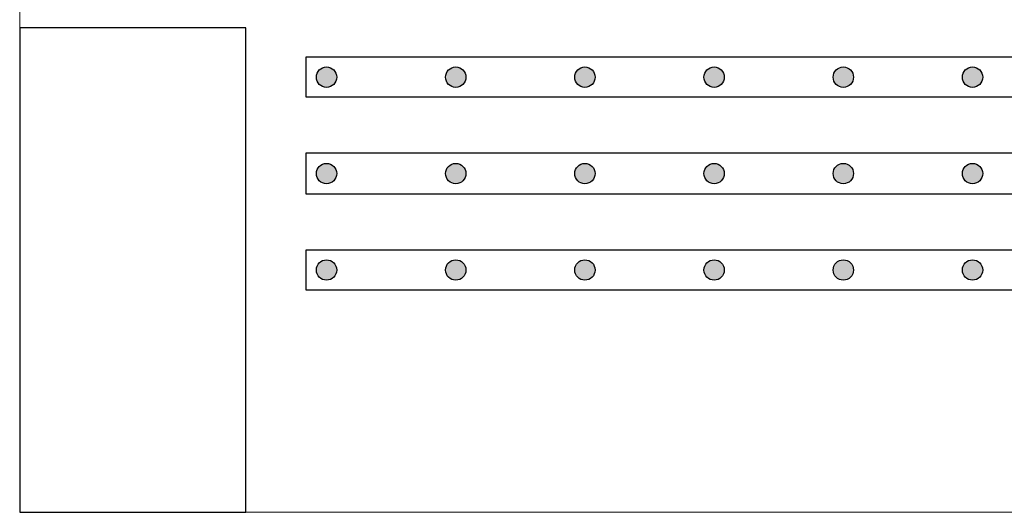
# Model space of a CAD drawing. Header units: millimetres. Extents: x 337 to 526, y -381 to -65.
# Tile 9 of 104: x 366.907 to 368.127, y -343.011 to -342.401. Entities that reach past the tile are written whole.
import ezdxf

# ---------------------------------------------------------------- set-up
doc = ezdxf.new("R2010")
doc.units = ezdxf.units.MM
doc.header["$MEASUREMENT"] = 0
for name, color, linetype, lineweight in [('DT-Armadura positiva', 7, 'Continuous', 30), ('FO-Pilares', 152, 'Continuous', 30), ('FO-Vigas', 1, 'Continuous', 20)]:
    doc.layers.add(name, color=color, linetype=linetype, lineweight=lineweight)

msp = doc.modelspace()

# ---------------------------------------------------------------- hatches: boundary and pattern name
at = {"layer": 'DT-Armadura positiva', "linetype": 'Continuous', "ltscale": 0.2}
for points in [[(367.2999, -342.4722), (367.2999, -342.4711), (367.2997, -342.47), (367.2995, -342.4689), (367.2992, -342.4679), (367.2988, -342.4669), (367.2982, -342.4659), (367.2977, -342.465), (367.297, -342.4641), (367.2962, -342.4633), (367.2954, -342.4626), (367.2946, -342.4619), (367.2936, -342.4613), (367.2927, -342.4608), (367.2916, -342.4604), (367.2906, -342.46), (367.2895, -342.4598), (367.2884, -342.4597), (367.2873, -342.4596), (367.2862, -342.4597), (367.2851, -342.4598), (367.2841, -342.46), (367.283, -342.4604), (367.282, -342.4608), (367.281, -342.4613), (367.2801, -342.4619), (367.2792, -342.4626), (367.2784, -342.4633), (367.2777, -342.4641), (367.277, -342.465), (367.2764, -342.4659), (367.2759, -342.4669), (367.2755, -342.4679), (367.2752, -342.4689), (367.2749, -342.47), (367.2748, -342.4711), (367.2747, -342.4722), (367.2748, -342.4733), (367.2749, -342.4744), (367.2752, -342.4755), (367.2755, -342.4765), (367.2759, -342.4775), (367.2764, -342.4785), (367.277, -342.4794), (367.2777, -342.4803), (367.2784, -342.4811), (367.2792, -342.4819), (367.2801, -342.4825), (367.281, -342.4831), (367.282, -342.4836), (367.283, -342.484), (367.2841, -342.4844), (367.2851, -342.4846), (367.2862, -342.4848), (367.2873, -342.4848), (367.2884, -342.4848), (367.2895, -342.4846), (367.2906, -342.4844), (367.2916, -342.484), (367.2927, -342.4836), (367.2936, -342.4831), (367.2946, -342.4825), (367.2954, -342.4819), (367.2962, -342.4811), (367.297, -342.4803), (367.2977, -342.4794), (367.2982, -342.4785), (367.2988, -342.4775), (367.2992, -342.4765), (367.2995, -342.4755), (367.2997, -342.4744), (367.2999, -342.4733)], [(367.4599, -342.4722), (367.4599, -342.4711), (367.4597, -342.47), (367.4595, -342.4689), (367.4592, -342.4679), (367.4588, -342.4669), (367.4582, -342.4659), (367.4577, -342.465), (367.457, -342.4641), (367.4562, -342.4633), (367.4554, -342.4626), (367.4546, -342.4619), (367.4536, -342.4613), (367.4527, -342.4608), (367.4516, -342.4604), (367.4506, -342.46), (367.4495, -342.4598), (367.4484, -342.4597), (367.4473, -342.4596), (367.4462, -342.4597), (367.4451, -342.4598), (367.4441, -342.46), (367.443, -342.4604), (367.442, -342.4608), (367.441, -342.4613), (367.4401, -342.4619), (367.4392, -342.4626), (367.4384, -342.4633), (367.4377, -342.4641), (367.437, -342.465), (367.4364, -342.4659), (367.4359, -342.4669), (367.4355, -342.4679), (367.4352, -342.4689), (367.4349, -342.47), (367.4348, -342.4711), (367.4347, -342.4722), (367.4348, -342.4733), (367.4349, -342.4744), (367.4352, -342.4755), (367.4355, -342.4765), (367.4359, -342.4775), (367.4364, -342.4785), (367.437, -342.4794), (367.4377, -342.4803), (367.4384, -342.4811), (367.4392, -342.4819), (367.4401, -342.4825), (367.441, -342.4831), (367.442, -342.4836), (367.443, -342.484), (367.4441, -342.4844), (367.4451, -342.4846), (367.4462, -342.4848), (367.4473, -342.4848), (367.4484, -342.4848), (367.4495, -342.4846), (367.4506, -342.4844), (367.4516, -342.484), (367.4527, -342.4836), (367.4536, -342.4831), (367.4546, -342.4825), (367.4554, -342.4819), (367.4562, -342.4811), (367.457, -342.4803), (367.4577, -342.4794), (367.4582, -342.4785), (367.4588, -342.4775), (367.4592, -342.4765), (367.4595, -342.4755), (367.4597, -342.4744), (367.4599, -342.4733)], [(367.6199, -342.4722), (367.6199, -342.4711), (367.6197, -342.47), (367.6195, -342.4689), (367.6192, -342.4679), (367.6188, -342.4669), (367.6182, -342.4659), (367.6177, -342.465), (367.617, -342.4641), (367.6162, -342.4633), (367.6154, -342.4626), (367.6146, -342.4619), (367.6136, -342.4613), (367.6127, -342.4608), (367.6116, -342.4604), (367.6106, -342.46), (367.6095, -342.4598), (367.6084, -342.4597), (367.6073, -342.4596), (367.6062, -342.4597), (367.6051, -342.4598), (367.6041, -342.46), (367.603, -342.4604), (367.602, -342.4608), (367.601, -342.4613), (367.6001, -342.4619), (367.5992, -342.4626), (367.5984, -342.4633), (367.5977, -342.4641), (367.597, -342.465), (367.5964, -342.4659), (367.5959, -342.4669), (367.5955, -342.4679), (367.5952, -342.4689), (367.5949, -342.47), (367.5948, -342.4711), (367.5947, -342.4722), (367.5948, -342.4733), (367.5949, -342.4744), (367.5952, -342.4755), (367.5955, -342.4765), (367.5959, -342.4775), (367.5964, -342.4785), (367.597, -342.4794), (367.5977, -342.4803), (367.5984, -342.4811), (367.5992, -342.4819), (367.6001, -342.4825), (367.601, -342.4831), (367.602, -342.4836), (367.603, -342.484), (367.6041, -342.4844), (367.6051, -342.4846), (367.6062, -342.4848), (367.6073, -342.4848), (367.6084, -342.4848), (367.6095, -342.4846), (367.6106, -342.4844), (367.6116, -342.484), (367.6127, -342.4836), (367.6136, -342.4831), (367.6146, -342.4825), (367.6154, -342.4819), (367.6162, -342.4811), (367.617, -342.4803), (367.6177, -342.4794), (367.6182, -342.4785), (367.6188, -342.4775), (367.6192, -342.4765), (367.6195, -342.4755), (367.6197, -342.4744), (367.6199, -342.4733)], [(367.7799, -342.4722), (367.7799, -342.4711), (367.7797, -342.47), (367.7795, -342.4689), (367.7792, -342.4679), (367.7788, -342.4669), (367.7782, -342.4659), (367.7777, -342.465), (367.777, -342.4641), (367.7762, -342.4633), (367.7754, -342.4626), (367.7746, -342.4619), (367.7736, -342.4613), (367.7727, -342.4608), (367.7716, -342.4604), (367.7706, -342.46), (367.7695, -342.4598), (367.7684, -342.4597), (367.7673, -342.4596), (367.7662, -342.4597), (367.7651, -342.4598), (367.7641, -342.46), (367.763, -342.4604), (367.762, -342.4608), (367.761, -342.4613), (367.7601, -342.4619), (367.7592, -342.4626), (367.7584, -342.4633), (367.7577, -342.4641), (367.757, -342.465), (367.7564, -342.4659), (367.7559, -342.4669), (367.7555, -342.4679), (367.7552, -342.4689), (367.7549, -342.47), (367.7548, -342.4711), (367.7547, -342.4722), (367.7548, -342.4733), (367.7549, -342.4744), (367.7552, -342.4755), (367.7555, -342.4765), (367.7559, -342.4775), (367.7564, -342.4785), (367.757, -342.4794), (367.7577, -342.4803), (367.7584, -342.4811), (367.7592, -342.4819), (367.7601, -342.4825), (367.761, -342.4831), (367.762, -342.4836), (367.763, -342.484), (367.7641, -342.4844), (367.7651, -342.4846), (367.7662, -342.4848), (367.7673, -342.4848), (367.7684, -342.4848), (367.7695, -342.4846), (367.7706, -342.4844), (367.7716, -342.484), (367.7727, -342.4836), (367.7736, -342.4831), (367.7746, -342.4825), (367.7754, -342.4819), (367.7762, -342.4811), (367.777, -342.4803), (367.7777, -342.4794), (367.7782, -342.4785), (367.7788, -342.4775), (367.7792, -342.4765), (367.7795, -342.4755), (367.7797, -342.4744), (367.7799, -342.4733)], [(367.9399, -342.4722), (367.9399, -342.4711), (367.9397, -342.47), (367.9395, -342.4689), (367.9392, -342.4679), (367.9388, -342.4669), (367.9382, -342.4659), (367.9377, -342.465), (367.937, -342.4641), (367.9362, -342.4633), (367.9354, -342.4626), (367.9346, -342.4619), (367.9336, -342.4613), (367.9327, -342.4608), (367.9316, -342.4604), (367.9306, -342.46), (367.9295, -342.4598), (367.9284, -342.4597), (367.9273, -342.4596), (367.9262, -342.4597), (367.9251, -342.4598), (367.9241, -342.46), (367.923, -342.4604), (367.922, -342.4608), (367.921, -342.4613), (367.9201, -342.4619), (367.9192, -342.4626), (367.9184, -342.4633), (367.9177, -342.4641), (367.917, -342.465), (367.9164, -342.4659), (367.9159, -342.4669), (367.9155, -342.4679), (367.9152, -342.4689), (367.9149, -342.47), (367.9148, -342.4711), (367.9147, -342.4722), (367.9148, -342.4733), (367.9149, -342.4744), (367.9152, -342.4755), (367.9155, -342.4765), (367.9159, -342.4775), (367.9164, -342.4785), (367.917, -342.4794), (367.9177, -342.4803), (367.9184, -342.4811), (367.9192, -342.4819), (367.9201, -342.4825), (367.921, -342.4831), (367.922, -342.4836), (367.923, -342.484), (367.9241, -342.4844), (367.9251, -342.4846), (367.9262, -342.4848), (367.9273, -342.4848), (367.9284, -342.4848), (367.9295, -342.4846), (367.9306, -342.4844), (367.9316, -342.484), (367.9327, -342.4836), (367.9336, -342.4831), (367.9346, -342.4825), (367.9354, -342.4819), (367.9362, -342.4811), (367.937, -342.4803), (367.9377, -342.4794), (367.9382, -342.4785), (367.9388, -342.4775), (367.9392, -342.4765), (367.9395, -342.4755), (367.9397, -342.4744), (367.9399, -342.4733)], [(368.0999, -342.4722), (368.0999, -342.4711), (368.0997, -342.47), (368.0995, -342.4689), (368.0992, -342.4679), (368.0988, -342.4669), (368.0982, -342.4659), (368.0977, -342.465), (368.097, -342.4641), (368.0962, -342.4633), (368.0954, -342.4626), (368.0946, -342.4619), (368.0936, -342.4613), (368.0927, -342.4608), (368.0916, -342.4604), (368.0906, -342.46), (368.0895, -342.4598), (368.0884, -342.4597), (368.0873, -342.4596), (368.0862, -342.4597), (368.0851, -342.4598), (368.0841, -342.46), (368.083, -342.4604), (368.082, -342.4608), (368.081, -342.4613), (368.0801, -342.4619), (368.0792, -342.4626), (368.0784, -342.4633), (368.0777, -342.4641), (368.077, -342.465), (368.0764, -342.4659), (368.0759, -342.4669), (368.0755, -342.4679), (368.0752, -342.4689), (368.0749, -342.47), (368.0748, -342.4711), (368.0747, -342.4722), (368.0748, -342.4733), (368.0749, -342.4744), (368.0752, -342.4755), (368.0755, -342.4765), (368.0759, -342.4775), (368.0764, -342.4785), (368.077, -342.4794), (368.0777, -342.4803), (368.0784, -342.4811), (368.0792, -342.4819), (368.0801, -342.4825), (368.081, -342.4831), (368.082, -342.4836), (368.083, -342.484), (368.0841, -342.4844), (368.0851, -342.4846), (368.0862, -342.4848), (368.0873, -342.4848), (368.0884, -342.4848), (368.0895, -342.4846), (368.0906, -342.4844), (368.0916, -342.484), (368.0927, -342.4836), (368.0936, -342.4831), (368.0946, -342.4825), (368.0954, -342.4819), (368.0962, -342.4811), (368.097, -342.4803), (368.0977, -342.4794), (368.0982, -342.4785), (368.0988, -342.4775), (368.0992, -342.4765), (368.0995, -342.4755), (368.0997, -342.4744), (368.0999, -342.4733)], [(367.2999, -342.5916), (367.2999, -342.5905), (367.2997, -342.5894), (367.2995, -342.5884), (367.2992, -342.5873), (367.2988, -342.5863), (367.2982, -342.5853), (367.2977, -342.5844), (367.297, -342.5835), (367.2962, -342.5827), (367.2954, -342.582), (367.2946, -342.5813), (367.2936, -342.5807), (367.2927, -342.5802), (367.2916, -342.5798), (367.2906, -342.5795), (367.2895, -342.5792), (367.2884, -342.5791), (367.2873, -342.579), (367.2862, -342.5791), (367.2851, -342.5792), (367.2841, -342.5795), (367.283, -342.5798), (367.282, -342.5802), (367.281, -342.5807), (367.2801, -342.5813), (367.2792, -342.582), (367.2784, -342.5827), (367.2777, -342.5835), (367.277, -342.5844), (367.2764, -342.5853), (367.2759, -342.5863), (367.2755, -342.5873), (367.2752, -342.5884), (367.2749, -342.5894), (367.2748, -342.5905), (367.2747, -342.5916), (367.2748, -342.5927), (367.2749, -342.5938), (367.2752, -342.5949), (367.2755, -342.5959), (367.2759, -342.5969), (367.2764, -342.5979), (367.277, -342.5988), (367.2777, -342.5997), (367.2784, -342.6005), (367.2792, -342.6013), (367.2801, -342.6019), (367.281, -342.6025), (367.282, -342.603), (367.283, -342.6035), (367.2841, -342.6038), (367.2851, -342.604), (367.2862, -342.6042), (367.2873, -342.6042), (367.2884, -342.6042), (367.2895, -342.604), (367.2906, -342.6038), (367.2916, -342.6035), (367.2927, -342.603), (367.2936, -342.6025), (367.2946, -342.6019), (367.2954, -342.6013), (367.2962, -342.6005), (367.297, -342.5997), (367.2977, -342.5988), (367.2982, -342.5979), (367.2988, -342.5969), (367.2992, -342.5959), (367.2995, -342.5949), (367.2997, -342.5938), (367.2999, -342.5927)], [(367.4599, -342.5916), (367.4599, -342.5905), (367.4597, -342.5894), (367.4595, -342.5884), (367.4592, -342.5873), (367.4588, -342.5863), (367.4582, -342.5853), (367.4577, -342.5844), (367.457, -342.5835), (367.4562, -342.5827), (367.4554, -342.582), (367.4546, -342.5813), (367.4536, -342.5807), (367.4527, -342.5802), (367.4516, -342.5798), (367.4506, -342.5795), (367.4495, -342.5792), (367.4484, -342.5791), (367.4473, -342.579), (367.4462, -342.5791), (367.4451, -342.5792), (367.4441, -342.5795), (367.443, -342.5798), (367.442, -342.5802), (367.441, -342.5807), (367.4401, -342.5813), (367.4392, -342.582), (367.4384, -342.5827), (367.4377, -342.5835), (367.437, -342.5844), (367.4364, -342.5853), (367.4359, -342.5863), (367.4355, -342.5873), (367.4352, -342.5884), (367.4349, -342.5894), (367.4348, -342.5905), (367.4347, -342.5916), (367.4348, -342.5927), (367.4349, -342.5938), (367.4352, -342.5949), (367.4355, -342.5959), (367.4359, -342.5969), (367.4364, -342.5979), (367.437, -342.5988), (367.4377, -342.5997), (367.4384, -342.6005), (367.4392, -342.6013), (367.4401, -342.6019), (367.441, -342.6025), (367.442, -342.603), (367.443, -342.6035), (367.4441, -342.6038), (367.4451, -342.604), (367.4462, -342.6042), (367.4473, -342.6042), (367.4484, -342.6042), (367.4495, -342.604), (367.4506, -342.6038), (367.4516, -342.6035), (367.4527, -342.603), (367.4536, -342.6025), (367.4546, -342.6019), (367.4554, -342.6013), (367.4562, -342.6005), (367.457, -342.5997), (367.4577, -342.5988), (367.4582, -342.5979), (367.4588, -342.5969), (367.4592, -342.5959), (367.4595, -342.5949), (367.4597, -342.5938), (367.4599, -342.5927)], [(367.6199, -342.5916), (367.6199, -342.5905), (367.6197, -342.5894), (367.6195, -342.5884), (367.6192, -342.5873), (367.6188, -342.5863), (367.6182, -342.5853), (367.6177, -342.5844), (367.617, -342.5835), (367.6162, -342.5827), (367.6154, -342.582), (367.6146, -342.5813), (367.6136, -342.5807), (367.6127, -342.5802), (367.6116, -342.5798), (367.6106, -342.5795), (367.6095, -342.5792), (367.6084, -342.5791), (367.6073, -342.579), (367.6062, -342.5791), (367.6051, -342.5792), (367.6041, -342.5795), (367.603, -342.5798), (367.602, -342.5802), (367.601, -342.5807), (367.6001, -342.5813), (367.5992, -342.582), (367.5984, -342.5827), (367.5977, -342.5835), (367.597, -342.5844), (367.5964, -342.5853), (367.5959, -342.5863), (367.5955, -342.5873), (367.5952, -342.5884), (367.5949, -342.5894), (367.5948, -342.5905), (367.5947, -342.5916), (367.5948, -342.5927), (367.5949, -342.5938), (367.5952, -342.5949), (367.5955, -342.5959), (367.5959, -342.5969), (367.5964, -342.5979), (367.597, -342.5988), (367.5977, -342.5997), (367.5984, -342.6005), (367.5992, -342.6013), (367.6001, -342.6019), (367.601, -342.6025), (367.602, -342.603), (367.603, -342.6035), (367.6041, -342.6038), (367.6051, -342.604), (367.6062, -342.6042), (367.6073, -342.6042), (367.6084, -342.6042), (367.6095, -342.604), (367.6106, -342.6038), (367.6116, -342.6035), (367.6127, -342.603), (367.6136, -342.6025), (367.6146, -342.6019), (367.6154, -342.6013), (367.6162, -342.6005), (367.617, -342.5997), (367.6177, -342.5988), (367.6182, -342.5979), (367.6188, -342.5969), (367.6192, -342.5959), (367.6195, -342.5949), (367.6197, -342.5938), (367.6199, -342.5927)], [(367.7799, -342.5916), (367.7799, -342.5905), (367.7797, -342.5894), (367.7795, -342.5884), (367.7792, -342.5873), (367.7788, -342.5863), (367.7782, -342.5853), (367.7777, -342.5844), (367.777, -342.5835), (367.7762, -342.5827), (367.7754, -342.582), (367.7746, -342.5813), (367.7736, -342.5807), (367.7727, -342.5802), (367.7716, -342.5798), (367.7706, -342.5795), (367.7695, -342.5792), (367.7684, -342.5791), (367.7673, -342.579), (367.7662, -342.5791), (367.7651, -342.5792), (367.7641, -342.5795), (367.763, -342.5798), (367.762, -342.5802), (367.761, -342.5807), (367.7601, -342.5813), (367.7592, -342.582), (367.7584, -342.5827), (367.7577, -342.5835), (367.757, -342.5844), (367.7564, -342.5853), (367.7559, -342.5863), (367.7555, -342.5873), (367.7552, -342.5884), (367.7549, -342.5894), (367.7548, -342.5905), (367.7547, -342.5916), (367.7548, -342.5927), (367.7549, -342.5938), (367.7552, -342.5949), (367.7555, -342.5959), (367.7559, -342.5969), (367.7564, -342.5979), (367.757, -342.5988), (367.7577, -342.5997), (367.7584, -342.6005), (367.7592, -342.6013), (367.7601, -342.6019), (367.761, -342.6025), (367.762, -342.603), (367.763, -342.6035), (367.7641, -342.6038), (367.7651, -342.604), (367.7662, -342.6042), (367.7673, -342.6042), (367.7684, -342.6042), (367.7695, -342.604), (367.7706, -342.6038), (367.7716, -342.6035), (367.7727, -342.603), (367.7736, -342.6025), (367.7746, -342.6019), (367.7754, -342.6013), (367.7762, -342.6005), (367.777, -342.5997), (367.7777, -342.5988), (367.7782, -342.5979), (367.7788, -342.5969), (367.7792, -342.5959), (367.7795, -342.5949), (367.7797, -342.5938), (367.7799, -342.5927)], [(367.9399, -342.5916), (367.9399, -342.5905), (367.9397, -342.5894), (367.9395, -342.5884), (367.9392, -342.5873), (367.9388, -342.5863), (367.9382, -342.5853), (367.9377, -342.5844), (367.937, -342.5835), (367.9362, -342.5827), (367.9354, -342.582), (367.9346, -342.5813), (367.9336, -342.5807), (367.9327, -342.5802), (367.9316, -342.5798), (367.9306, -342.5795), (367.9295, -342.5792), (367.9284, -342.5791), (367.9273, -342.579), (367.9262, -342.5791), (367.9251, -342.5792), (367.9241, -342.5795), (367.923, -342.5798), (367.922, -342.5802), (367.921, -342.5807), (367.9201, -342.5813), (367.9192, -342.582), (367.9184, -342.5827), (367.9177, -342.5835), (367.917, -342.5844), (367.9164, -342.5853), (367.9159, -342.5863), (367.9155, -342.5873), (367.9152, -342.5884), (367.9149, -342.5894), (367.9148, -342.5905), (367.9147, -342.5916), (367.9148, -342.5927), (367.9149, -342.5938), (367.9152, -342.5949), (367.9155, -342.5959), (367.9159, -342.5969), (367.9164, -342.5979), (367.917, -342.5988), (367.9177, -342.5997), (367.9184, -342.6005), (367.9192, -342.6013), (367.9201, -342.6019), (367.921, -342.6025), (367.922, -342.603), (367.923, -342.6035), (367.9241, -342.6038), (367.9251, -342.604), (367.9262, -342.6042), (367.9273, -342.6042), (367.9284, -342.6042), (367.9295, -342.604), (367.9306, -342.6038), (367.9316, -342.6035), (367.9327, -342.603), (367.9336, -342.6025), (367.9346, -342.6019), (367.9354, -342.6013), (367.9362, -342.6005), (367.937, -342.5997), (367.9377, -342.5988), (367.9382, -342.5979), (367.9388, -342.5969), (367.9392, -342.5959), (367.9395, -342.5949), (367.9397, -342.5938), (367.9399, -342.5927)], [(368.0999, -342.5916), (368.0999, -342.5905), (368.0997, -342.5894), (368.0995, -342.5884), (368.0992, -342.5873), (368.0988, -342.5863), (368.0982, -342.5853), (368.0977, -342.5844), (368.097, -342.5835), (368.0962, -342.5827), (368.0954, -342.582), (368.0946, -342.5813), (368.0936, -342.5807), (368.0927, -342.5802), (368.0916, -342.5798), (368.0906, -342.5795), (368.0895, -342.5792), (368.0884, -342.5791), (368.0873, -342.579), (368.0862, -342.5791), (368.0851, -342.5792), (368.0841, -342.5795), (368.083, -342.5798), (368.082, -342.5802), (368.081, -342.5807), (368.0801, -342.5813), (368.0792, -342.582), (368.0784, -342.5827), (368.0777, -342.5835), (368.077, -342.5844), (368.0764, -342.5853), (368.0759, -342.5863), (368.0755, -342.5873), (368.0752, -342.5884), (368.0749, -342.5894), (368.0748, -342.5905), (368.0747, -342.5916), (368.0748, -342.5927), (368.0749, -342.5938), (368.0752, -342.5949), (368.0755, -342.5959), (368.0759, -342.5969), (368.0764, -342.5979), (368.077, -342.5988), (368.0777, -342.5997), (368.0784, -342.6005), (368.0792, -342.6013), (368.0801, -342.6019), (368.081, -342.6025), (368.082, -342.603), (368.083, -342.6035), (368.0841, -342.6038), (368.0851, -342.604), (368.0862, -342.6042), (368.0873, -342.6042), (368.0884, -342.6042), (368.0895, -342.604), (368.0906, -342.6038), (368.0916, -342.6035), (368.0927, -342.603), (368.0936, -342.6025), (368.0946, -342.6019), (368.0954, -342.6013), (368.0962, -342.6005), (368.097, -342.5997), (368.0977, -342.5988), (368.0982, -342.5979), (368.0988, -342.5969), (368.0992, -342.5959), (368.0995, -342.5949), (368.0997, -342.5938), (368.0999, -342.5927)], [(367.2999, -342.711), (367.2999, -342.7099), (367.2997, -342.7088), (367.2995, -342.7078), (367.2992, -342.7067), (367.2988, -342.7057), (367.2982, -342.7047), (367.2977, -342.7038), (367.297, -342.7029), (367.2962, -342.7021), (367.2954, -342.7014), (367.2946, -342.7007), (367.2936, -342.7001), (367.2927, -342.6996), (367.2916, -342.6992), (367.2906, -342.6989), (367.2895, -342.6986), (367.2884, -342.6985), (367.2873, -342.6984), (367.2862, -342.6985), (367.2851, -342.6986), (367.2841, -342.6989), (367.283, -342.6992), (367.282, -342.6996), (367.281, -342.7001), (367.2801, -342.7007), (367.2792, -342.7014), (367.2784, -342.7021), (367.2777, -342.7029), (367.277, -342.7038), (367.2764, -342.7047), (367.2759, -342.7057), (367.2755, -342.7067), (367.2752, -342.7078), (367.2749, -342.7088), (367.2748, -342.7099), (367.2747, -342.711), (367.2748, -342.7121), (367.2749, -342.7132), (367.2752, -342.7143), (367.2755, -342.7153), (367.2759, -342.7164), (367.2764, -342.7173), (367.277, -342.7183), (367.2777, -342.7191), (367.2784, -342.7199), (367.2792, -342.7207), (367.2801, -342.7214), (367.281, -342.7219), (367.282, -342.7225), (367.283, -342.7229), (367.2841, -342.7232), (367.2851, -342.7234), (367.2862, -342.7236), (367.2873, -342.7236), (367.2884, -342.7236), (367.2895, -342.7234), (367.2906, -342.7232), (367.2916, -342.7229), (367.2927, -342.7225), (367.2936, -342.7219), (367.2946, -342.7214), (367.2954, -342.7207), (367.2962, -342.7199), (367.297, -342.7191), (367.2977, -342.7183), (367.2982, -342.7173), (367.2988, -342.7164), (367.2992, -342.7153), (367.2995, -342.7143), (367.2997, -342.7132), (367.2999, -342.7121)], [(367.4599, -342.711), (367.4599, -342.7099), (367.4597, -342.7088), (367.4595, -342.7078), (367.4592, -342.7067), (367.4588, -342.7057), (367.4582, -342.7047), (367.4577, -342.7038), (367.457, -342.7029), (367.4562, -342.7021), (367.4554, -342.7014), (367.4546, -342.7007), (367.4536, -342.7001), (367.4527, -342.6996), (367.4516, -342.6992), (367.4506, -342.6989), (367.4495, -342.6986), (367.4484, -342.6985), (367.4473, -342.6984), (367.4462, -342.6985), (367.4451, -342.6986), (367.4441, -342.6989), (367.443, -342.6992), (367.442, -342.6996), (367.441, -342.7001), (367.4401, -342.7007), (367.4392, -342.7014), (367.4384, -342.7021), (367.4377, -342.7029), (367.437, -342.7038), (367.4364, -342.7047), (367.4359, -342.7057), (367.4355, -342.7067), (367.4352, -342.7078), (367.4349, -342.7088), (367.4348, -342.7099), (367.4347, -342.711), (367.4348, -342.7121), (367.4349, -342.7132), (367.4352, -342.7143), (367.4355, -342.7153), (367.4359, -342.7164), (367.4364, -342.7173), (367.437, -342.7183), (367.4377, -342.7191), (367.4384, -342.7199), (367.4392, -342.7207), (367.4401, -342.7214), (367.441, -342.7219), (367.442, -342.7225), (367.443, -342.7229), (367.4441, -342.7232), (367.4451, -342.7234), (367.4462, -342.7236), (367.4473, -342.7236), (367.4484, -342.7236), (367.4495, -342.7234), (367.4506, -342.7232), (367.4516, -342.7229), (367.4527, -342.7225), (367.4536, -342.7219), (367.4546, -342.7214), (367.4554, -342.7207), (367.4562, -342.7199), (367.457, -342.7191), (367.4577, -342.7183), (367.4582, -342.7173), (367.4588, -342.7164), (367.4592, -342.7153), (367.4595, -342.7143), (367.4597, -342.7132), (367.4599, -342.7121)], [(367.6199, -342.711), (367.6199, -342.7099), (367.6197, -342.7088), (367.6195, -342.7078), (367.6192, -342.7067), (367.6188, -342.7057), (367.6182, -342.7047), (367.6177, -342.7038), (367.617, -342.7029), (367.6162, -342.7021), (367.6154, -342.7014), (367.6146, -342.7007), (367.6136, -342.7001), (367.6127, -342.6996), (367.6116, -342.6992), (367.6106, -342.6989), (367.6095, -342.6986), (367.6084, -342.6985), (367.6073, -342.6984), (367.6062, -342.6985), (367.6051, -342.6986), (367.6041, -342.6989), (367.603, -342.6992), (367.602, -342.6996), (367.601, -342.7001), (367.6001, -342.7007), (367.5992, -342.7014), (367.5984, -342.7021), (367.5977, -342.7029), (367.597, -342.7038), (367.5964, -342.7047), (367.5959, -342.7057), (367.5955, -342.7067), (367.5952, -342.7078), (367.5949, -342.7088), (367.5948, -342.7099), (367.5947, -342.711), (367.5948, -342.7121), (367.5949, -342.7132), (367.5952, -342.7143), (367.5955, -342.7153), (367.5959, -342.7164), (367.5964, -342.7173), (367.597, -342.7183), (367.5977, -342.7191), (367.5984, -342.7199), (367.5992, -342.7207), (367.6001, -342.7214), (367.601, -342.7219), (367.602, -342.7225), (367.603, -342.7229), (367.6041, -342.7232), (367.6051, -342.7234), (367.6062, -342.7236), (367.6073, -342.7236), (367.6084, -342.7236), (367.6095, -342.7234), (367.6106, -342.7232), (367.6116, -342.7229), (367.6127, -342.7225), (367.6136, -342.7219), (367.6146, -342.7214), (367.6154, -342.7207), (367.6162, -342.7199), (367.617, -342.7191), (367.6177, -342.7183), (367.6182, -342.7173), (367.6188, -342.7164), (367.6192, -342.7153), (367.6195, -342.7143), (367.6197, -342.7132), (367.6199, -342.7121)], [(367.7799, -342.711), (367.7799, -342.7099), (367.7797, -342.7088), (367.7795, -342.7078), (367.7792, -342.7067), (367.7788, -342.7057), (367.7782, -342.7047), (367.7777, -342.7038), (367.777, -342.7029), (367.7762, -342.7021), (367.7754, -342.7014), (367.7746, -342.7007), (367.7736, -342.7001), (367.7727, -342.6996), (367.7716, -342.6992), (367.7706, -342.6989), (367.7695, -342.6986), (367.7684, -342.6985), (367.7673, -342.6984), (367.7662, -342.6985), (367.7651, -342.6986), (367.7641, -342.6989), (367.763, -342.6992), (367.762, -342.6996), (367.761, -342.7001), (367.7601, -342.7007), (367.7592, -342.7014), (367.7584, -342.7021), (367.7577, -342.7029), (367.757, -342.7038), (367.7564, -342.7047), (367.7559, -342.7057), (367.7555, -342.7067), (367.7552, -342.7078), (367.7549, -342.7088), (367.7548, -342.7099), (367.7547, -342.711), (367.7548, -342.7121), (367.7549, -342.7132), (367.7552, -342.7143), (367.7555, -342.7153), (367.7559, -342.7164), (367.7564, -342.7173), (367.757, -342.7183), (367.7577, -342.7191), (367.7584, -342.7199), (367.7592, -342.7207), (367.7601, -342.7214), (367.761, -342.7219), (367.762, -342.7225), (367.763, -342.7229), (367.7641, -342.7232), (367.7651, -342.7234), (367.7662, -342.7236), (367.7673, -342.7236), (367.7684, -342.7236), (367.7695, -342.7234), (367.7706, -342.7232), (367.7716, -342.7229), (367.7727, -342.7225), (367.7736, -342.7219), (367.7746, -342.7214), (367.7754, -342.7207), (367.7762, -342.7199), (367.777, -342.7191), (367.7777, -342.7183), (367.7782, -342.7173), (367.7788, -342.7164), (367.7792, -342.7153), (367.7795, -342.7143), (367.7797, -342.7132), (367.7799, -342.7121)], [(367.9399, -342.711), (367.9399, -342.7099), (367.9397, -342.7088), (367.9395, -342.7078), (367.9392, -342.7067), (367.9388, -342.7057), (367.9382, -342.7047), (367.9377, -342.7038), (367.937, -342.7029), (367.9362, -342.7021), (367.9354, -342.7014), (367.9346, -342.7007), (367.9336, -342.7001), (367.9327, -342.6996), (367.9316, -342.6992), (367.9306, -342.6989), (367.9295, -342.6986), (367.9284, -342.6985), (367.9273, -342.6984), (367.9262, -342.6985), (367.9251, -342.6986), (367.9241, -342.6989), (367.923, -342.6992), (367.922, -342.6996), (367.921, -342.7001), (367.9201, -342.7007), (367.9192, -342.7014), (367.9184, -342.7021), (367.9177, -342.7029), (367.917, -342.7038), (367.9164, -342.7047), (367.9159, -342.7057), (367.9155, -342.7067), (367.9152, -342.7078), (367.9149, -342.7088), (367.9148, -342.7099), (367.9147, -342.711), (367.9148, -342.7121), (367.9149, -342.7132), (367.9152, -342.7143), (367.9155, -342.7153), (367.9159, -342.7164), (367.9164, -342.7173), (367.917, -342.7183), (367.9177, -342.7191), (367.9184, -342.7199), (367.9192, -342.7207), (367.9201, -342.7214), (367.921, -342.7219), (367.922, -342.7225), (367.923, -342.7229), (367.9241, -342.7232), (367.9251, -342.7234), (367.9262, -342.7236), (367.9273, -342.7236), (367.9284, -342.7236), (367.9295, -342.7234), (367.9306, -342.7232), (367.9316, -342.7229), (367.9327, -342.7225), (367.9336, -342.7219), (367.9346, -342.7214), (367.9354, -342.7207), (367.9362, -342.7199), (367.937, -342.7191), (367.9377, -342.7183), (367.9382, -342.7173), (367.9388, -342.7164), (367.9392, -342.7153), (367.9395, -342.7143), (367.9397, -342.7132), (367.9399, -342.7121)], [(368.0999, -342.711), (368.0999, -342.7099), (368.0997, -342.7088), (368.0995, -342.7078), (368.0992, -342.7067), (368.0988, -342.7057), (368.0982, -342.7047), (368.0977, -342.7038), (368.097, -342.7029), (368.0962, -342.7021), (368.0954, -342.7014), (368.0946, -342.7007), (368.0936, -342.7001), (368.0927, -342.6996), (368.0916, -342.6992), (368.0906, -342.6989), (368.0895, -342.6986), (368.0884, -342.6985), (368.0873, -342.6984), (368.0862, -342.6985), (368.0851, -342.6986), (368.0841, -342.6989), (368.083, -342.6992), (368.082, -342.6996), (368.081, -342.7001), (368.0801, -342.7007), (368.0792, -342.7014), (368.0784, -342.7021), (368.0777, -342.7029), (368.077, -342.7038), (368.0764, -342.7047), (368.0759, -342.7057), (368.0755, -342.7067), (368.0752, -342.7078), (368.0749, -342.7088), (368.0748, -342.7099), (368.0747, -342.711), (368.0748, -342.7121), (368.0749, -342.7132), (368.0752, -342.7143), (368.0755, -342.7153), (368.0759, -342.7164), (368.0764, -342.7173), (368.077, -342.7183), (368.0777, -342.7191), (368.0784, -342.7199), (368.0792, -342.7207), (368.0801, -342.7214), (368.081, -342.7219), (368.082, -342.7225), (368.083, -342.7229), (368.0841, -342.7232), (368.0851, -342.7234), (368.0862, -342.7236), (368.0873, -342.7236), (368.0884, -342.7236), (368.0895, -342.7234), (368.0906, -342.7232), (368.0916, -342.7229), (368.0927, -342.7225), (368.0936, -342.7219), (368.0946, -342.7214), (368.0954, -342.7207), (368.0962, -342.7199), (368.097, -342.7191), (368.0977, -342.7183), (368.0982, -342.7173), (368.0988, -342.7164), (368.0992, -342.7153), (368.0995, -342.7143), (368.0997, -342.7132), (368.0999, -342.7121)]]:
    msp.add_hatch(color=256, dxfattribs=at).paths.add_polyline_path(points)

# ---------------------------------------------------------------- linework, layer by layer
at = {"layer": 'DT-Armadura positiva', "linetype": 'Continuous'}
for points in [[(367.2623, -342.497), (367.2623, -342.447), (368.2723, -342.447), (368.2723, -342.497), (367.2623, -342.497)], [(367.2623, -342.617), (367.2623, -342.566), (368.2723, -342.566), (368.2723, -342.617), (367.2623, -342.617)], [(367.2623, -342.736), (367.2623, -342.686), (368.2723, -342.686), (368.2723, -342.736), (367.2623, -342.736)]]:
    msp.add_lwpolyline(points, close=True, dxfattribs=at)
for centre in [(367.2873, -342.4722), (367.4473, -342.4722), (367.6073, -342.4722), (367.7673, -342.4722), (367.9273, -342.4722), (368.0873, -342.4722), (367.2873, -342.5916), (367.4473, -342.5916), (367.6073, -342.5916), (367.7673, -342.5916), (367.9273, -342.5916), (368.0873, -342.5916), (367.2873, -342.711), (367.4473, -342.711), (367.6073, -342.711), (367.7673, -342.711), (367.9273, -342.711), (368.0873, -342.711)]:
    msp.add_circle(centre, 0.0126, dxfattribs=at)
at = {"layer": 'FO-Pilares'}
msp.add_lwpolyline([(366.9073, -343.011), (367.0473, -343.011), (367.1873, -343.011), (367.1873, -342.711), (367.1873, -342.411), (367.0473, -342.411), (366.9073, -342.411), (366.9073, -342.711), (366.9073, -343.011)], close=True, dxfattribs=at)
at = {"layer": 'FO-Vigas'}
for p, q in [((366.9073, -342.411), (366.9073, -335.8908)), ((367.1873, -343.011), (372.1073, -343.011))]:
    msp.add_line(p, q, dxfattribs=at)

doc.saveas('drawing.dxf')
